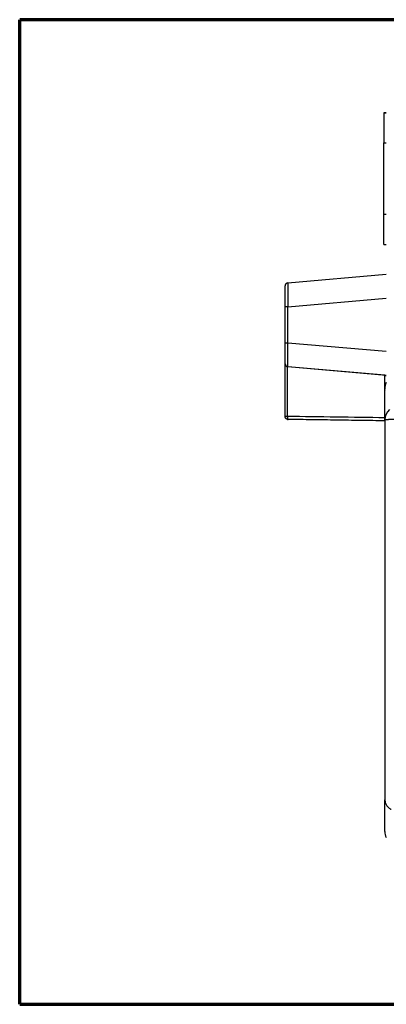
# Model space of a CAD drawing. Header units: millimetres. Extents: x 20 to 400, y 20 to 277.
# Tile 3 of 19: x 20 to 51, y 107 to 190. Entities that reach past the tile are written whole.
import ezdxf

# ---------------------------------------------------------------- set-up
doc = ezdxf.new("R2010")
doc.units = ezdxf.units.MM
doc.layers.add('1', color=7, linetype='Continuous', true_color=0xffffff)

msp = doc.modelspace()

# ---------------------------------------------------------------- linework, layer by layer
at = {"layer": '1', "color": 8, "linetype": 'Continuous', "lineweight": 70}
for p, q in [((20, 107.333), (20, 189.667)), ((111.25, 189.667), (20, 189.667)), ((20, 107.333), (111.25, 107.333))]:
    msp.add_line(p, q, dxfattribs=at)
at = {"layer": '1', "color": 18, "linetype": 'Continuous', "lineweight": 25}
for p, q in [((50.428, 181.878), (50.428, 181.879)), ((50.428, 181.879), (50.628, 181.879)), ((50.428, 181.878), (50.428, 181.871)), ((50.628, 181.878), (50.428, 181.878)), ((50.428, 181.871), (50.428, 181.871)), ((50.428, 181.871), (50.628, 181.871)), ((50.428, 181.871), (50.428, 179.37)), ((50.628, 181.871), (50.428, 181.871)), ((50.428, 173.37), (50.428, 179.37)), ((50.428, 179.37), (50.628, 179.37)), ((50.428, 170.871), (50.428, 173.37)), ((50.628, 173.37), (50.428, 173.37)), ((50.428, 170.871), (50.628, 170.871)), ((42.404, 167.661), (50.628, 168.381)), ((42.404, 165.669), (50.628, 166.388)), ((42.176, 162.631), (42.176, 165.669)), ((42.404, 162.631), (42.404, 165.669)), ((50.628, 161.912), (42.404, 162.631)), ((42.176, 156.49), (42.176, 160.887)), ((42.358, 160.646), (42.358, 156.49)), ((42.404, 160.638), (42.404, 160.638)), ((50.512, 159.929), (42.404, 160.638)), ((50.628, 159.919), (42.404, 160.638)), ((42.404, 160.637), (42.404, 160.637)), ((50.512, 158.774), (50.512, 159.929)), ((50.512, 159.927), (50.628, 159.917))]:
    msp.add_line(p, q, dxfattribs=at)
for centre, start, end in [((51.712, 158.813), 155.08142, 180), ((51.712, 121.787), 180, 204.96379)]:
    msp.add_arc(centre, 1.2, start, end, dxfattribs=at)
for centre, major_axis, ratio, start_param, end_param in [((42.426, 167.412), (0.25, 0), 1, 2.780701, 3.141593), ((42.426, 167.412), (0.25, 0), 1, 1.658063, 2.482651), ((42.426, 165.669), (0.25, 0), 0.000175, 1.658063, 3.141593), ((42.426, 162.631), (-0.25, 0), 0.000175, 4.799655, 6.283185), ((42.426, 160.887), (-0.25, 0), 1, 0, 1.48353), ((51.712, 156.214), (1.2, 0), 0.984967, 2.333189, 3.141593)]:
    msp.add_ellipse(centre, major_axis=major_axis, ratio=ratio, start_param=start_param, end_param=end_param, dxfattribs=at)
for points, degree, knots in [([(42.176, 165.669), (42.176, 166.009), (42.176, 166.332), (42.176, 166.642), (42.176, 167.133), (42.176, 167.27), (42.176, 167.412), (42.176, 167.412)], 2, [0, 0, 0, 0.25, 0.25, 0.5, 0.75, 0.75, 1, 1, 1]), ([(42.4, 167.62), (42.378, 167.624), (42.334, 167.625), (42.27, 167.603), (42.217, 167.555), (42.196, 167.512), (42.188, 167.488)], 3, [0, 0, 0, 0, 0.247942, 0.500165, 0.752417, 1, 1, 1, 1]), ([(42.404, 167.661), (42.404, 167.661), (42.404, 167.661), (42.404, 167.66), (42.403, 167.66), (42.403, 167.659), (42.403, 167.658), (42.403, 167.657), (42.402, 167.655), (42.402, 167.653), (42.402, 167.652), (42.402, 167.649), (42.401, 167.647), (42.401, 167.644), (42.401, 167.641), (42.401, 167.638), (42.401, 167.635), (42.4, 167.631), (42.4, 167.628), (42.4, 167.623), (42.4, 167.619), (42.399, 167.615), (42.399, 167.61), (42.399, 167.605), (42.399, 167.6), (42.398, 167.595), (42.398, 167.589), (42.398, 167.583), (42.398, 167.577), (42.397, 167.571), (42.397, 167.564), (42.397, 167.558), (42.397, 167.551), (42.397, 167.544), (42.396, 167.536), (42.396, 167.529), (42.396, 167.521), (42.396, 167.513), (42.396, 167.505), (42.395, 167.496), (42.395, 167.488), (42.395, 167.479), (42.395, 167.47), (42.395, 167.461), (42.395, 167.451), (42.394, 167.442), (42.394, 167.432), (42.394, 167.422), (42.394, 167.411), (42.394, 167.401), (42.394, 167.39), (42.394, 167.379), (42.393, 167.368), (42.393, 167.357), (42.393, 167.346), (42.393, 167.334), (42.393, 167.322), (42.393, 167.31), (42.393, 167.298), (42.393, 167.285), (42.393, 167.273), (42.393, 167.26), (42.392, 167.247), (42.392, 167.234), (42.392, 167.22), (42.392, 167.207), (42.392, 167.193), (42.392, 167.179), (42.392, 167.165), (42.392, 167.151), (42.392, 167.137), (42.392, 167.122), (42.392, 167.107), (42.392, 167.093), (42.392, 167.078), (42.392, 167.062), (42.392, 167.047), (42.392, 167.031), (42.392, 167.016), (42.392, 167), (42.392, 166.984), (42.392, 166.968), (42.392, 166.951), (42.392, 166.935), (42.392, 166.918), (42.392, 166.902), (42.392, 166.885), (42.393, 166.868), (42.393, 166.85), (42.393, 166.833), (42.393, 166.816), (42.393, 166.798), (42.393, 166.78), (42.393, 166.763), (42.393, 166.745), (42.393, 166.726), (42.393, 166.708), (42.394, 166.69), (42.394, 166.671), (42.394, 166.653), (42.394, 166.634), (42.394, 166.615), (42.394, 166.597), (42.394, 166.578), (42.395, 166.558), (42.395, 166.539), (42.395, 166.52), (42.395, 166.5), (42.395, 166.481), (42.395, 166.461), (42.396, 166.442), (42.396, 166.422), (42.396, 166.402), (42.396, 166.382), (42.396, 166.362), (42.397, 166.342), (42.397, 166.322), (42.397, 166.301), (42.397, 166.281), (42.397, 166.261), (42.398, 166.24), (42.398, 166.219), (42.398, 166.199), (42.398, 166.178), (42.399, 166.157), (42.399, 166.137), (42.399, 166.116), (42.399, 166.095), (42.4, 166.074), (42.4, 166.053), (42.4, 166.032), (42.4, 166.011), (42.401, 165.989), (42.401, 165.968), (42.401, 165.947), (42.401, 165.926), (42.401, 165.904), (42.402, 165.883), (42.402, 165.862), (42.402, 165.84), (42.402, 165.819), (42.403, 165.798), (42.403, 165.776), (42.403, 165.755), (42.403, 165.733), (42.404, 165.712), (42.404, 165.69), (42.404, 165.676), (42.404, 165.669)], 3, [0, 0, 0, 0, 0.006862, 0.013724, 0.020585, 0.027446, 0.034306, 0.041166, 0.048025, 0.054884, 0.061742, 0.0686, 0.075457, 0.082314, 0.08917, 0.096026, 0.102881, 0.109736, 0.116591, 0.123445, 0.130299, 0.137152, 0.144005, 0.150858, 0.15771, 0.164562, 0.171413, 0.178264, 0.185115, 0.191966, 0.198816, 0.205665, 0.212515, 0.219364, 0.226213, 0.233061, 0.23991, 0.246758, 0.253605, 0.260453, 0.2673, 0.274147, 0.280993, 0.28784, 0.294686, 0.301532, 0.308377, 0.315223, 0.322068, 0.328913, 0.335758, 0.342603, 0.349448, 0.356292, 0.363136, 0.36998, 0.376824, 0.383668, 0.390512, 0.397355, 0.404199, 0.411042, 0.417886, 0.424729, 0.431572, 0.438415, 0.445258, 0.452101, 0.458944, 0.465786, 0.472629, 0.479472, 0.486315, 0.493157, 0.5, 0.506843, 0.513685, 0.520528, 0.527371, 0.534214, 0.541056, 0.547899, 0.554742, 0.561585, 0.568428, 0.575271, 0.582114, 0.588958, 0.595801, 0.602645, 0.609488, 0.616332, 0.623176, 0.63002, 0.636864, 0.643708, 0.650552, 0.657397, 0.664242, 0.671087, 0.677932, 0.684777, 0.691623, 0.698468, 0.705314, 0.71216, 0.719007, 0.725853, 0.7327, 0.739547, 0.746395, 0.753242, 0.76009, 0.766939, 0.773787, 0.780636, 0.787485, 0.794335, 0.801184, 0.808034, 0.814885, 0.821736, 0.828587, 0.835438, 0.84229, 0.849142, 0.855995, 0.862848, 0.869701, 0.876555, 0.883409, 0.890264, 0.897119, 0.903974, 0.91083, 0.917686, 0.924543, 0.9314, 0.938258, 0.945116, 0.951975, 0.958834, 0.965694, 0.972554, 0.979415, 0.986276, 0.993138, 1, 1, 1, 1]), ([(42.176, 160.887), (42.176, 160.887), (42.176, 161.029), (42.176, 161.166), (42.176, 161.656), (42.176, 161.967), (42.176, 162.29), (42.176, 162.631)], 2, [0, 0, 0, 0.25, 0.25, 0.5, 0.75, 0.75, 1, 1, 1]), ([(42.404, 160.638), (42.404, 160.638), (42.404, 160.638), (42.403, 160.639), (42.403, 160.641), (42.402, 160.645), (42.401, 160.653), (42.4, 160.665), (42.399, 160.683), (42.398, 160.71), (42.397, 160.746), (42.396, 160.797), (42.395, 160.868), (42.394, 160.963), (42.393, 161.082), (42.393, 161.185), (42.393, 161.255), (42.393, 161.283), (42.393, 161.312), (42.393, 161.34), (42.394, 161.37), (42.394, 161.4), (42.394, 161.43), (42.394, 161.461), (42.394, 161.492), (42.394, 161.523), (42.394, 161.556), (42.394, 161.588), (42.394, 161.621), (42.395, 161.654), (42.395, 161.688), (42.395, 161.722), (42.395, 161.756), (42.396, 161.791), (42.396, 161.826), (42.396, 161.862), (42.396, 161.897), (42.397, 161.933), (42.397, 161.97), (42.397, 162.007), (42.398, 162.044), (42.398, 162.081), (42.398, 162.119), (42.399, 162.157), (42.399, 162.195), (42.399, 162.234), (42.4, 162.272), (42.4, 162.311), (42.401, 162.351), (42.401, 162.39), (42.402, 162.43), (42.402, 162.47), (42.403, 162.51), (42.403, 162.55), (42.404, 162.591), (42.404, 162.618), (42.404, 162.631)], 3, [0, 0, 0, 0, 0.006606, 0.017443, 0.032469, 0.051634, 0.07488, 0.102149, 0.133385, 0.168542, 0.207588, 0.250502, 0.305355, 0.365182, 0.430024, 0.499943, 0.512242, 0.524541, 0.536841, 0.549142, 0.561446, 0.573751, 0.58606, 0.598373, 0.610689, 0.623011, 0.635337, 0.64767, 0.66001, 0.672357, 0.684713, 0.697078, 0.709453, 0.72184, 0.734238, 0.74665, 0.759076, 0.771518, 0.783977, 0.796454, 0.808951, 0.821469, 0.83401, 0.846575, 0.859167, 0.871787, 0.884436, 0.897118, 0.909834, 0.922587, 0.935378, 0.94821, 0.961085, 0.974007, 0.986978, 1, 1, 1, 1]), ([(42.358, 160.646), (42.357, 160.647), (42.353, 160.648), (42.347, 160.65), (42.341, 160.652), (42.335, 160.654), (42.329, 160.657), (42.323, 160.659), (42.317, 160.662), (42.311, 160.665), (42.306, 160.668), (42.3, 160.671), (42.294, 160.675), (42.289, 160.679), (42.283, 160.682), (42.277, 160.686), (42.272, 160.69), (42.267, 160.695), (42.261, 160.699), (42.256, 160.704), (42.251, 160.709), (42.246, 160.714), (42.241, 160.719), (42.236, 160.724), (42.232, 160.73), (42.227, 160.736), (42.223, 160.741), (42.218, 160.748), (42.214, 160.755), (42.209, 160.763), (42.204, 160.772), (42.199, 160.782), (42.195, 160.792), (42.19, 160.803), (42.186, 160.815), (42.183, 160.828), (42.18, 160.842), (42.178, 160.856), (42.176, 160.871), (42.176, 160.882), (42.176, 160.887)], 3, [0, 0, 0, 0, 0.015921, 0.032047, 0.048388, 0.064954, 0.081754, 0.098797, 0.11609, 0.133643, 0.151462, 0.169556, 0.18793, 0.206593, 0.22555, 0.244807, 0.26437, 0.284245, 0.304437, 0.324951, 0.345792, 0.366965, 0.388473, 0.410321, 0.432514, 0.455054, 0.477946, 0.501193, 0.528816, 0.558962, 0.591637, 0.626845, 0.664589, 0.704872, 0.747697, 0.793065, 0.840978, 0.891437, 0.944444, 1, 1, 1, 1]), ([(42.422, 156.239), (42.42, 156.239), (42.414, 156.24), (42.406, 156.24), (42.398, 156.241), (42.39, 156.242), (42.382, 156.243), (42.374, 156.245), (42.366, 156.247), (42.358, 156.249), (42.351, 156.251), (42.343, 156.253), (42.336, 156.256), (42.328, 156.259), (42.321, 156.262), (42.314, 156.266), (42.307, 156.269), (42.3, 156.273), (42.293, 156.277), (42.287, 156.282), (42.28, 156.286), (42.274, 156.291), (42.268, 156.295), (42.262, 156.3), (42.256, 156.306), (42.251, 156.311), (42.246, 156.316), (42.237, 156.326), (42.225, 156.34), (42.211, 156.36), (42.199, 156.384), (42.19, 156.407), (42.184, 156.427), (42.181, 156.441), (42.179, 156.452), (42.178, 156.461), (42.177, 156.468), (42.176, 156.474), (42.176, 156.479), (42.176, 156.481), (42.176, 156.483), (42.176, 156.484), (42.176, 156.485), (42.176, 156.486), (42.176, 156.487), (42.176, 156.488), (42.176, 156.489), (42.176, 156.489)], 3, [0, 0, 0, 0, 0.020056, 0.040033, 0.059931, 0.079751, 0.099495, 0.119163, 0.138756, 0.158276, 0.177724, 0.1971, 0.216405, 0.235641, 0.25481, 0.27391, 0.292945, 0.311916, 0.330822, 0.349666, 0.368448, 0.38717, 0.405833, 0.424438, 0.442987, 0.46148, 0.479919, 0.498304, 0.553312, 0.613119, 0.677755, 0.747241, 0.791235, 0.82673, 0.853742, 0.872308, 0.890611, 0.906058, 0.919612, 0.932658, 0.93948, 0.947216, 0.955881, 0.965485, 0.976036, 0.98754, 1, 1, 1, 1]), ([(42.358, 156.487), (42.347, 156.487), (42.336, 156.487), (42.313, 156.487), (42.301, 156.487), (42.279, 156.487), (42.268, 156.487), (42.247, 156.487), (42.237, 156.487), (42.22, 156.488), (42.212, 156.488), (42.199, 156.488), (42.193, 156.488), (42.184, 156.489), (42.181, 156.489), (42.177, 156.489), (42.176, 156.489), (42.176, 156.489)], 3, [0, 0, 0, 0, 0.125, 0.125, 0.25, 0.25, 0.375, 0.375, 0.5, 0.5, 0.625, 0.625, 0.75, 0.75, 0.875, 0.875, 1, 1, 1, 1]), ([(42.358, 156.487), (42.358, 156.484), (42.358, 156.479), (42.358, 156.47), (42.359, 156.462), (42.359, 156.454), (42.359, 156.445), (42.359, 156.436), (42.36, 156.428), (42.361, 156.419), (42.361, 156.41), (42.362, 156.402), (42.363, 156.393), (42.364, 156.384), (42.365, 156.376), (42.366, 156.367), (42.367, 156.359), (42.369, 156.35), (42.37, 156.342), (42.371, 156.334), (42.373, 156.326), (42.375, 156.319), (42.376, 156.312), (42.378, 156.306), (42.38, 156.299), (42.382, 156.292), (42.385, 156.285), (42.387, 156.279), (42.39, 156.272), (42.393, 156.266), (42.396, 156.261), (42.399, 156.256), (42.403, 156.251), (42.406, 156.247), (42.41, 156.244), (42.414, 156.241), (42.418, 156.24), (42.421, 156.24), (42.422, 156.239)], 3, [0, 0, 0, 0, 0.020773, 0.041853, 0.06324, 0.084937, 0.106943, 0.12926, 0.151888, 0.17483, 0.198085, 0.221654, 0.245539, 0.269739, 0.294257, 0.319092, 0.344245, 0.369717, 0.395508, 0.421619, 0.448051, 0.471181, 0.495475, 0.520934, 0.547559, 0.57535, 0.604309, 0.634435, 0.665729, 0.698192, 0.731824, 0.766625, 0.802595, 0.839736, 0.878046, 0.917527, 0.958178, 1, 1, 1, 1]), ([(51.986, 156.222), (51.979, 156.222), (51.966, 156.222), (51.946, 156.222), (51.926, 156.222), (51.906, 156.222), (51.885, 156.222), (51.864, 156.222), (51.844, 156.222), (51.823, 156.222), (51.802, 156.222), (51.78, 156.222), (51.759, 156.222), (51.737, 156.222), (51.716, 156.222), (51.694, 156.222), (51.672, 156.222), (51.65, 156.222), (51.628, 156.222), (51.606, 156.222), (51.584, 156.222), (51.562, 156.222), (51.539, 156.222), (51.517, 156.222), (51.495, 156.222), (51.472, 156.222), (51.45, 156.222), (51.427, 156.222), (51.405, 156.222), (51.382, 156.222), (51.36, 156.222), (51.337, 156.222), (51.315, 156.222), (51.292, 156.222), (51.27, 156.222), (51.248, 156.222), (51.225, 156.222), (51.203, 156.222), (51.181, 156.222), (51.159, 156.222), (51.137, 156.222), (51.116, 156.222), (51.094, 156.222), (51.073, 156.222), (51.052, 156.222), (51.031, 156.222), (51.01, 156.222), (50.989, 156.222), (50.969, 156.222), (50.949, 156.222), (50.929, 156.221), (50.909, 156.221), (50.89, 156.221), (50.871, 156.221), (50.852, 156.221), (50.834, 156.221), (50.815, 156.221), (50.798, 156.22), (50.78, 156.22), (50.764, 156.22), (50.747, 156.22), (50.731, 156.22), (50.715, 156.22), (50.7, 156.219), (50.685, 156.219), (50.671, 156.219), (50.657, 156.219), (50.644, 156.219), (50.631, 156.218), (50.619, 156.218), (50.608, 156.218), (50.597, 156.218), (50.586, 156.217), (50.576, 156.217), (50.567, 156.217), (50.559, 156.217), (50.551, 156.217), (50.544, 156.216), (50.537, 156.216), (50.531, 156.216), (50.526, 156.216), (50.522, 156.215), (50.519, 156.215), (50.516, 156.215), (50.514, 156.215), (50.513, 156.215), (50.512, 156.214), (50.512, 156.214)], 3, [0, 0, 0, 0, 0.008518, 0.017112, 0.025784, 0.034533, 0.04336, 0.052263, 0.061244, 0.070302, 0.079437, 0.08865, 0.097939, 0.107306, 0.116751, 0.126272, 0.135871, 0.145547, 0.1553, 0.165131, 0.175039, 0.185024, 0.195086, 0.205226, 0.215443, 0.225737, 0.236109, 0.246558, 0.257084, 0.267688, 0.278369, 0.289127, 0.299962, 0.310875, 0.321866, 0.332933, 0.344078, 0.355301, 0.3666, 0.377977, 0.389432, 0.400963, 0.412572, 0.424259, 0.436023, 0.447864, 0.459783, 0.471779, 0.483852, 0.496003, 0.508231, 0.520536, 0.532919, 0.54538, 0.557917, 0.570532, 0.583225, 0.595995, 0.608842, 0.621767, 0.634769, 0.647848, 0.661005, 0.67424, 0.687552, 0.700941, 0.714407, 0.727951, 0.741573, 0.755272, 0.769048, 0.782902, 0.796833, 0.810841, 0.824927, 0.839091, 0.853332, 0.86765, 0.882046, 0.896519, 0.91107, 0.925698, 0.940403, 0.955186, 0.970047, 0.984985, 1, 1, 1, 1]), ([(50.512, 121.787), (50.512, 121.787), (50.512, 123.089), (50.512, 124.436)], 2, [0, 0, 0, 0.490823, 1, 1, 1]), ([(50.512, 124.436), (50.512, 124.426), (50.512, 124.417), (50.513, 124.397), (50.515, 124.369), (50.518, 124.34), (50.523, 124.302), (50.527, 124.283), (50.535, 124.245), (50.539, 124.226), (50.556, 124.17), (50.569, 124.133), (50.602, 124.061), (50.621, 124.025), (50.664, 123.955), (50.689, 123.921), (50.731, 123.87), (50.745, 123.854), (50.776, 123.822), (50.792, 123.806), (50.842, 123.759), (50.878, 123.73), (50.937, 123.688), (50.967, 123.668), (51, 123.649), (51.022, 123.636), (51.033, 123.63), (51.044, 123.624)], 3, [0, 0, 0, 0, 0.03125, 0.03125, 0.0625, 0.125, 0.125, 0.1875, 0.1875, 0.25, 0.25, 0.375, 0.375, 0.5, 0.5, 0.625, 0.625, 0.6875, 0.6875, 0.75, 0.75, 0.875, 0.875, 0.9375, 0.96875, 0.96875, 1, 1, 1, 1])]:
    msp.add_open_spline(points, degree=degree, knots=knots, dxfattribs=at)
for points, degree in [([(42.358, 160.646), (42.373, 160.642), (42.389, 160.639), (42.404, 160.638)], 3), ([(50.512, 156.214), (50.512, 158.493), (50.512, 158.774)], 2), ([(50.512, 156.374), (47.794, 156.413), (45.076, 156.451), (42.358, 156.49)], 3), ([(42.365, 156.247), (42.422, 156.239)], 1), ([(42.422, 156.239), (42.412, 156.24), (42.409, 156.245)], 2), ([(50.512, 156.126), (42.422, 156.239)], 1)]:
    msp.add_open_spline(points, degree=degree, dxfattribs=at)
msp.add_rational_spline([(50.512, 156.214), (50.512, 145.629), (50.512, 135.03), (50.512, 124.436)], [1, 0.99942357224, 0.99942357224, 1], degree=3, dxfattribs=at)

doc.saveas('drawing.dxf')
